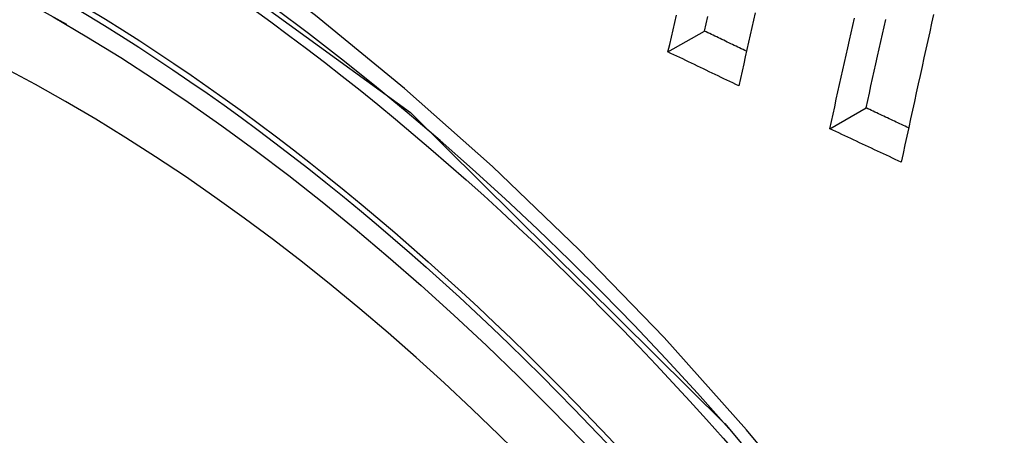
# Model space of a CAD drawing. Header units: inches. Extents: x 532.5 to 626.4, y 208.3 to 286.7.
# Tile 62 of 106: x 624.478 to 624.6362, y 221.1355 to 221.2023. Entities that reach past the tile are written whole.
import ezdxf

# ---------------------------------------------------------------- set-up
doc = ezdxf.new("R2010")
doc.units = ezdxf.units.IN
doc.header["$MEASUREMENT"] = 0
doc.layers.add('Visible Edges(ANSI)', color=7, linetype='Continuous', lineweight=25)
doc.layers.add('Visible Tangent Edges(ANSI)', color=7, linetype='Continuous', lineweight=25)

msp = doc.modelspace()

# ---------------------------------------------------------------- linework, layer by layer
at = {"layer": 'Visible Edges(ANSI)'}
for p, q in [((624.58218, 221.19712), (624.58803, 221.20049)), ((624.60818, 221.18476), (624.61401, 221.18812))]:
    msp.add_line(p, q, dxfattribs=at)
at = {"layer": 'Visible Edges(ANSI)', "flags": 128}
for points in [[(624.58218, 221.19712), (624.58246, 221.1983), (624.58273, 221.19948), (624.583, 221.20066), (624.58328, 221.20185), (624.58355, 221.20303)], [(624.58803, 221.20049), (624.5883, 221.20167), (624.58858, 221.20285)], [(624.5962, 221.20339), (624.59594, 221.20222), (624.59567, 221.20105), (624.5954, 221.19988), (624.59513, 221.19871), (624.59487, 221.19753), (624.5946, 221.19636), (624.59434, 221.19519), (624.59407, 221.19402), (624.59381, 221.19285), (624.59354, 221.19169)], [(624.60818, 221.18476), (624.60844, 221.18595), (624.6087, 221.18713), (624.60896, 221.18832), (624.60922, 221.18951), (624.60949, 221.19069), (624.60975, 221.19188), (624.61001, 221.19306), (624.61028, 221.19425), (624.61054, 221.19544), (624.6108, 221.19663), (624.61107, 221.19781), (624.61133, 221.199), (624.6116, 221.20019), (624.61187, 221.20137), (624.61213, 221.20256)], [(624.61401, 221.18812), (624.61427, 221.1893), (624.61453, 221.19049), (624.61479, 221.19167), (624.61505, 221.19286), (624.61531, 221.19405), (624.61558, 221.19523), (624.61584, 221.19642), (624.61611, 221.19761), (624.61637, 221.1988), (624.61663, 221.19998), (624.6169, 221.20117), (624.61717, 221.20236)], [(624.62484, 221.20315), (624.62453, 221.20175), (624.62422, 221.20036), (624.62391, 221.19896), (624.6236, 221.19756), (624.62329, 221.19616), (624.62299, 221.19476), (624.62268, 221.19336), (624.62237, 221.19197), (624.62207, 221.19057), (624.62177, 221.18917), (624.62146, 221.18777), (624.62116, 221.18637), (624.62086, 221.18498), (624.62055, 221.18358), (624.62025, 221.18218), (624.61995, 221.18079), (624.61965, 221.17939)], [(624.5948, 221.19724), (624.59452, 221.19737), (624.59424, 221.19751), (624.59395, 221.19764), (624.59367, 221.19778), (624.59339, 221.19791), (624.59311, 221.19805), (624.59282, 221.19818), (624.59254, 221.19832), (624.59226, 221.19845), (624.59198, 221.19859), (624.5917, 221.19872), (624.59141, 221.19886), (624.59113, 221.199), (624.59085, 221.19913), (624.59057, 221.19927), (624.59029, 221.1994), (624.59, 221.19954), (624.58972, 221.19967), (624.58944, 221.19981), (624.58916, 221.19994), (624.58888, 221.20008), (624.58859, 221.20022), (624.58831, 221.20035), (624.58803, 221.20049)], [(624.59354, 221.19169), (624.59307, 221.19191), (624.5926, 221.19214), (624.59212, 221.19236), (624.59165, 221.19259), (624.59117, 221.19281), (624.5907, 221.19304), (624.59023, 221.19327), (624.58975, 221.19349), (624.58928, 221.19372), (624.58881, 221.19395), (624.58833, 221.19417), (624.58786, 221.1944), (624.58739, 221.19462), (624.58691, 221.19485), (624.58644, 221.19508), (624.58597, 221.1953), (624.58549, 221.19553), (624.58502, 221.19576), (624.58455, 221.19599), (624.58407, 221.19621), (624.5836, 221.19644), (624.58313, 221.19667), (624.58266, 221.19689), (624.58218, 221.19712)], [(624.62084, 221.18491), (624.62056, 221.18504), (624.62027, 221.18518), (624.61999, 221.18531), (624.6197, 221.18544), (624.61942, 221.18558), (624.61913, 221.18571), (624.61885, 221.18584), (624.61856, 221.18598), (624.61828, 221.18611), (624.61799, 221.18625), (624.61771, 221.18638), (624.61742, 221.18651), (624.61714, 221.18665), (624.61685, 221.18678), (624.61657, 221.18691), (624.61628, 221.18705), (624.616, 221.18718), (624.61571, 221.18732), (624.61543, 221.18745), (624.61514, 221.18758), (624.61486, 221.18772), (624.61458, 221.18785), (624.61429, 221.18799), (624.61401, 221.18812)], [(624.61965, 221.17939), (624.61918, 221.17962), (624.6187, 221.17984), (624.61822, 221.18006), (624.61774, 221.18029), (624.61726, 221.18051), (624.61678, 221.18073), (624.61631, 221.18096), (624.61583, 221.18118), (624.61535, 221.1814), (624.61487, 221.18163), (624.61439, 221.18185), (624.61392, 221.18208), (624.61344, 221.1823), (624.61296, 221.18252), (624.61248, 221.18275), (624.612, 221.18297), (624.61153, 221.18319), (624.61105, 221.18342), (624.61057, 221.18364), (624.61009, 221.18387), (624.60961, 221.18409), (624.60914, 221.18432), (624.60866, 221.18454), (624.60818, 221.18476)], [(624.59132, 221.13734), (624.6097, 221.11528), (624.62711, 221.09211), (624.64352, 221.06787), (624.6588, 221.04275), (624.67285, 221.01693), (624.68557, 220.99059), (624.69688, 220.96388), (624.70672, 220.93695)]]:
    msp.add_lwpolyline(points, dxfattribs=at)
at = {"layer": 'Visible Edges(ANSI)'}
msp.add_ellipse((624.48645, 220.94352), major_axis=(0.15718, -0.27294), ratio=0.578093, start_param=2.362013, end_param=7.062765, dxfattribs=at)
msp.add_ellipse((624.48297, 220.94152), major_axis=(-0.15963, 0.2772), ratio=0.578093, dxfattribs=at)
at = {"layer": 'Visible Tangent Edges(ANSI)', "flags": 128}
for points in [[(624.60766, 221.12085), (624.5948, 221.13634), (624.58154, 221.15118), (624.56793, 221.16532), (624.55401, 221.17871), (624.53987, 221.19126), (624.52554, 221.20296), (624.51107, 221.21376), (624.49648, 221.22365), (624.48182, 221.23259), (624.46713, 221.24055), (624.45249, 221.24748), (624.43796, 221.25335), (624.42359, 221.25816), (624.40942, 221.2619), (624.3955, 221.26456), (624.38186, 221.26612), (624.36856, 221.26659), (624.35565, 221.26594), (624.34319, 221.26421), (624.33123, 221.26139), (624.31979, 221.25751)], [(624.2342, 221.10893), (624.24446, 221.16372), (624.26572, 221.20829), (624.29687, 221.24048), (624.33655, 221.25876), (624.38315, 221.26247), (624.43433, 221.25136), (624.48779, 221.22592), (624.54084, 221.18738), (624.59127, 221.13738)]]:
    msp.add_lwpolyline(points, dxfattribs=at)
at = {"layer": 'Visible Tangent Edges(ANSI)'}
for centre, major_axis, start_param, end_param in [((624.48545, 220.94295), (-0.17285, 0.30015), 5.049711, 10.658253), ((624.4854, 220.94292), (-0.1503, 0.261), 4.099688, 6.899754)]:
    msp.add_ellipse(centre, major_axis=major_axis, ratio=0.578093, start_param=start_param, end_param=end_param, dxfattribs=at)
for centre, major_axis in [((624.48604, 220.94329), (0.17078, -0.29656)), ((624.48307, 220.94158), (-0.16238, 0.28198)), ((624.48297, 220.94152), (0.16178, -0.28094))]:
    msp.add_ellipse(centre, major_axis=major_axis, ratio=0.578093, dxfattribs=at)

doc.saveas('drawing.dxf')
